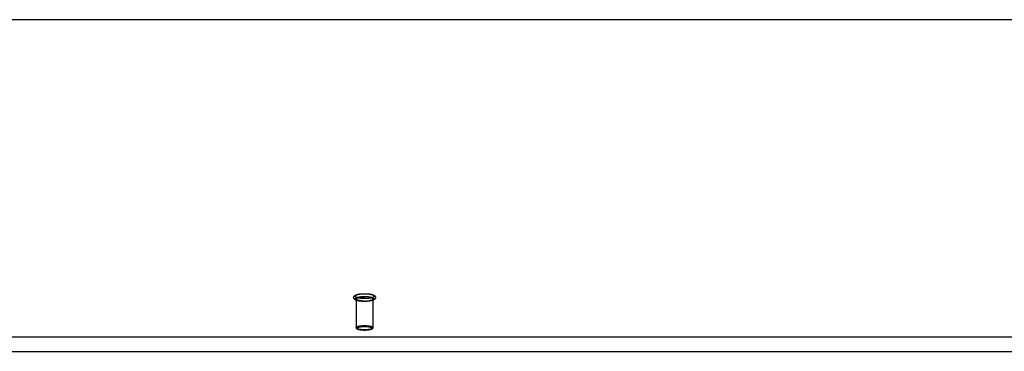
# Model space of a CAD drawing. Header units: inches. Extents: x 0 to 214, y 0 to 139.
# Tile 114 of 147: x 50.48 to 65.25, y 97.38 to 102.36. Entities that reach past the tile are written whole.
import ezdxf

# ---------------------------------------------------------------- set-up
doc = ezdxf.new("R2010")
doc.units = ezdxf.units.IN
doc.header["$LTSCALE"] = 11.786071
doc.header["$MEASUREMENT"] = 0
doc.linetypes.add('HIDDEN', pattern=[0.2, 0.1, -0.1])
doc.layers.get('0').update_dxf_attribs({"linetype": 'CONTINUOUS'})
doc.layers.add('DEFAULT_2', color=8, linetype='HIDDEN')

msp = doc.modelspace()

# ---------------------------------------------------------------- linework, layer by layer
at = {"color": 7, "linetype": 'Continuous'}
for p, q in [((96.602, 102.357), (35.831, 102.357)), ((37.451, 97.601), (93.732, 97.601)), ((37.466, 97.382), (93.716, 97.382))]:
    msp.add_line(p, q, dxfattribs=at)
at = {"layer": 'DEFAULT_2', "color": 8, "linetype": 'HIDDEN'}
for p, q in [((55.53, 98.168), (55.53, 97.737)), ((55.778, 98.168), (55.778, 97.737))]:
    msp.add_line(p, q, dxfattribs=at)
for points in [[(55.654, 98.131), (55.642, 98.131), (55.63, 98.131), (55.619, 98.132), (55.607, 98.133), (55.596, 98.134), (55.585, 98.135), (55.575, 98.137), (55.565, 98.139), (55.555, 98.141), (55.546, 98.143), (55.537, 98.146), (55.529, 98.148), (55.522, 98.151), (55.516, 98.154), (55.51, 98.157), (55.506, 98.161), (55.502, 98.164), (55.498, 98.168), (55.496, 98.171), (55.493, 98.175), (55.492, 98.18), (55.491, 98.184), (55.49, 98.188), (55.49, 98.193), (55.491, 98.197), (55.493, 98.202), (55.495, 98.206), (55.498, 98.21), (55.501, 98.214), (55.505, 98.217), (55.51, 98.221), (55.515, 98.224), (55.521, 98.227), (55.528, 98.23), (55.536, 98.233), (55.545, 98.235), (55.555, 98.238), (55.565, 98.24), (55.575, 98.242), (55.585, 98.243), (55.596, 98.244), (55.607, 98.246), (55.619, 98.246), (55.63, 98.247), (55.642, 98.247), (55.654, 98.247)], [(55.654, 98.173), (55.643, 98.173), (55.633, 98.174), (55.622, 98.174), (55.612, 98.175), (55.602, 98.176), (55.592, 98.177), (55.583, 98.178), (55.574, 98.18), (55.565, 98.181), (55.557, 98.183), (55.55, 98.185), (55.543, 98.187), (55.536, 98.189), (55.531, 98.192), (55.526, 98.194), (55.522, 98.197), (55.518, 98.199), (55.515, 98.202), (55.513, 98.204), (55.512, 98.207), (55.512, 98.21), (55.512, 98.213), (55.513, 98.215), (55.515, 98.218), (55.518, 98.221), (55.522, 98.223), (55.526, 98.226), (55.531, 98.228), (55.536, 98.231), (55.543, 98.233), (55.55, 98.235), (55.557, 98.237), (55.565, 98.239), (55.574, 98.24), (55.583, 98.242), (55.592, 98.243), (55.602, 98.244), (55.612, 98.245), (55.622, 98.246), (55.633, 98.246), (55.643, 98.247), (55.654, 98.247)], [(55.654, 98.132), (55.643, 98.132), (55.633, 98.132), (55.622, 98.133), (55.612, 98.133), (55.602, 98.134), (55.592, 98.135), (55.583, 98.137), (55.574, 98.138), (55.565, 98.14), (55.557, 98.141), (55.55, 98.143), (55.543, 98.145), (55.536, 98.148), (55.531, 98.15), (55.526, 98.152), (55.522, 98.155), (55.518, 98.158), (55.515, 98.16), (55.513, 98.163), (55.512, 98.166), (55.512, 98.168), (55.512, 98.171), (55.513, 98.174), (55.515, 98.177), (55.518, 98.179), (55.522, 98.182), (55.526, 98.184), (55.531, 98.187), (55.536, 98.189), (55.543, 98.191), (55.55, 98.193), (55.557, 98.195), (55.565, 98.197), (55.574, 98.199), (55.583, 98.2), (55.592, 98.202), (55.602, 98.203), (55.612, 98.204), (55.622, 98.204), (55.633, 98.205), (55.643, 98.205), (55.654, 98.205)], [(55.53, 98.168), (55.53, 98.171), (55.531, 98.173), (55.533, 98.176), (55.536, 98.178), (55.539, 98.181), (55.543, 98.183), (55.548, 98.185), (55.553, 98.187), (55.559, 98.189), (55.566, 98.191), (55.573, 98.193), (55.581, 98.194), (55.589, 98.196), (55.597, 98.197), (55.606, 98.198), (55.615, 98.199), (55.625, 98.2), (55.634, 98.2), (55.644, 98.2), (55.654, 98.201)], [(55.654, 98.247), (55.664, 98.247), (55.675, 98.246), (55.685, 98.246), (55.695, 98.245), (55.705, 98.244), (55.715, 98.243), (55.725, 98.242), (55.734, 98.24), (55.742, 98.239), (55.75, 98.237), (55.758, 98.235), (55.765, 98.233), (55.771, 98.231), (55.777, 98.228), (55.782, 98.226), (55.786, 98.223), (55.789, 98.221), (55.792, 98.218), (55.794, 98.215), (55.795, 98.213), (55.796, 98.21), (55.795, 98.207), (55.794, 98.204), (55.792, 98.202), (55.789, 98.199), (55.786, 98.197), (55.782, 98.194), (55.777, 98.192), (55.771, 98.189), (55.765, 98.187), (55.758, 98.185), (55.75, 98.183), (55.742, 98.181), (55.734, 98.18), (55.725, 98.178), (55.715, 98.177), (55.705, 98.176), (55.695, 98.175), (55.685, 98.174), (55.675, 98.174), (55.664, 98.173), (55.654, 98.173)], [(55.654, 98.247), (55.665, 98.247), (55.677, 98.247), (55.689, 98.246), (55.7, 98.246), (55.711, 98.244), (55.722, 98.243), (55.733, 98.242), (55.743, 98.24), (55.753, 98.238), (55.762, 98.235), (55.771, 98.233), (55.779, 98.23), (55.786, 98.227), (55.792, 98.224), (55.797, 98.221), (55.802, 98.218), (55.806, 98.214), (55.809, 98.211), (55.812, 98.207), (55.814, 98.203), (55.816, 98.199), (55.817, 98.194), (55.817, 98.19), (55.817, 98.186), (55.816, 98.181), (55.815, 98.177), (55.813, 98.173), (55.81, 98.169), (55.806, 98.165), (55.802, 98.161), (55.798, 98.158), (55.792, 98.155), (55.786, 98.152), (55.779, 98.149), (55.771, 98.146), (55.762, 98.143), (55.753, 98.141), (55.743, 98.139), (55.733, 98.137), (55.722, 98.135), (55.711, 98.134), (55.7, 98.133), (55.689, 98.132), (55.677, 98.131), (55.665, 98.131), (55.654, 98.131)], [(55.654, 98.205), (55.664, 98.205), (55.675, 98.205), (55.685, 98.204), (55.695, 98.204), (55.705, 98.203), (55.715, 98.202), (55.725, 98.2), (55.734, 98.199), (55.742, 98.197), (55.75, 98.195), (55.758, 98.193), (55.765, 98.191), (55.771, 98.189), (55.777, 98.187), (55.782, 98.184), (55.786, 98.182), (55.789, 98.179), (55.792, 98.177), (55.794, 98.174), (55.795, 98.171), (55.796, 98.168), (55.795, 98.166), (55.794, 98.163), (55.792, 98.16), (55.789, 98.158), (55.786, 98.155), (55.782, 98.152), (55.777, 98.15), (55.771, 98.148), (55.765, 98.145), (55.758, 98.143), (55.75, 98.141), (55.742, 98.14), (55.734, 98.138), (55.725, 98.137), (55.715, 98.135), (55.705, 98.134), (55.695, 98.133), (55.685, 98.133), (55.675, 98.132), (55.664, 98.132), (55.654, 98.132)], [(55.778, 98.168), (55.777, 98.171), (55.776, 98.173), (55.774, 98.176), (55.772, 98.178), (55.768, 98.181), (55.764, 98.183), (55.759, 98.185), (55.754, 98.187), (55.748, 98.189), (55.741, 98.191), (55.734, 98.193), (55.727, 98.194), (55.719, 98.196), (55.71, 98.197), (55.701, 98.198), (55.692, 98.199), (55.683, 98.2), (55.673, 98.2), (55.663, 98.2), (55.654, 98.201)], [(55.654, 98.136), (55.644, 98.136), (55.634, 98.137), (55.625, 98.137), (55.615, 98.138), (55.606, 98.139), (55.597, 98.14), (55.589, 98.141), (55.581, 98.142), (55.573, 98.144), (55.566, 98.146), (55.559, 98.148), (55.553, 98.15), (55.548, 98.152), (55.543, 98.154), (55.539, 98.156), (55.536, 98.159), (55.533, 98.161), (55.531, 98.163), (55.53, 98.166), (55.53, 98.168)], [(55.654, 98.136), (55.663, 98.136), (55.673, 98.137), (55.683, 98.137), (55.692, 98.138), (55.701, 98.139), (55.71, 98.14), (55.719, 98.141), (55.727, 98.142), (55.734, 98.144), (55.741, 98.146), (55.748, 98.148), (55.754, 98.15), (55.759, 98.152), (55.764, 98.154), (55.768, 98.156), (55.772, 98.159), (55.774, 98.161), (55.776, 98.163), (55.777, 98.166), (55.778, 98.168)], [(55.53, 97.737), (55.53, 97.739), (55.531, 97.742), (55.533, 97.744), (55.536, 97.747), (55.539, 97.749), (55.544, 97.751), (55.548, 97.754), (55.554, 97.756), (55.56, 97.758), (55.567, 97.76), (55.574, 97.761), (55.582, 97.763), (55.59, 97.764), (55.599, 97.765), (55.608, 97.766), (55.617, 97.767), (55.627, 97.768), (55.636, 97.768), (55.645, 97.769), (55.654, 97.769)], [(55.654, 97.697), (55.646, 97.698), (55.637, 97.698), (55.629, 97.698), (55.62, 97.699), (55.612, 97.7), (55.603, 97.701), (55.595, 97.702), (55.588, 97.703), (55.581, 97.704), (55.574, 97.706), (55.568, 97.708), (55.562, 97.709), (55.557, 97.711), (55.552, 97.713), (55.549, 97.716), (55.545, 97.718), (55.543, 97.72), (55.541, 97.722), (55.54, 97.725), (55.54, 97.727), (55.54, 97.729), (55.541, 97.732), (55.543, 97.734), (55.545, 97.736), (55.549, 97.738), (55.552, 97.741), (55.557, 97.743), (55.562, 97.745), (55.568, 97.746), (55.574, 97.748), (55.581, 97.75), (55.588, 97.751), (55.595, 97.752), (55.603, 97.753), (55.612, 97.754), (55.62, 97.755), (55.629, 97.756), (55.637, 97.756), (55.646, 97.756), (55.654, 97.757)], [(55.654, 97.769), (55.663, 97.769), (55.672, 97.768), (55.681, 97.768), (55.69, 97.767), (55.699, 97.766), (55.708, 97.765), (55.717, 97.764), (55.725, 97.763), (55.733, 97.761), (55.741, 97.76), (55.747, 97.758), (55.753, 97.756), (55.759, 97.754), (55.764, 97.751), (55.768, 97.749), (55.771, 97.747), (55.774, 97.744), (55.776, 97.742), (55.777, 97.739), (55.778, 97.737)], [(55.654, 97.757), (55.662, 97.756), (55.67, 97.756), (55.679, 97.756), (55.687, 97.755), (55.696, 97.754), (55.704, 97.753), (55.712, 97.752), (55.72, 97.751), (55.727, 97.75), (55.734, 97.748), (55.74, 97.746), (55.745, 97.745), (55.75, 97.743), (55.755, 97.741), (55.759, 97.738), (55.762, 97.736), (55.764, 97.734), (55.766, 97.732), (55.767, 97.729), (55.768, 97.727), (55.767, 97.725), (55.766, 97.722), (55.765, 97.72), (55.762, 97.718), (55.759, 97.716), (55.755, 97.713), (55.751, 97.711), (55.745, 97.709), (55.74, 97.708), (55.734, 97.706), (55.727, 97.704), (55.72, 97.703), (55.712, 97.702), (55.704, 97.701), (55.696, 97.7), (55.687, 97.699), (55.679, 97.698), (55.67, 97.698), (55.662, 97.698), (55.654, 97.697)], [(55.654, 97.705), (55.645, 97.705), (55.636, 97.705), (55.627, 97.705), (55.617, 97.706), (55.608, 97.707), (55.599, 97.708), (55.59, 97.709), (55.582, 97.71), (55.574, 97.712), (55.567, 97.714), (55.56, 97.716), (55.554, 97.718), (55.548, 97.72), (55.544, 97.722), (55.539, 97.724), (55.536, 97.727), (55.533, 97.729), (55.531, 97.732), (55.53, 97.734), (55.53, 97.737)], [(55.654, 97.697), (55.645, 97.697), (55.636, 97.698), (55.627, 97.698), (55.618, 97.699), (55.609, 97.699), (55.601, 97.7), (55.593, 97.702), (55.585, 97.703), (55.577, 97.704), (55.57, 97.706), (55.564, 97.708), (55.557, 97.71), (55.552, 97.712), (55.547, 97.715), (55.543, 97.717), (55.539, 97.72), (55.536, 97.722), (55.534, 97.725), (55.532, 97.728), (55.531, 97.731), (55.53, 97.734), (55.53, 97.737)], [(55.778, 97.737), (55.777, 97.734), (55.776, 97.732), (55.774, 97.729), (55.772, 97.727), (55.768, 97.724), (55.764, 97.722), (55.759, 97.72), (55.753, 97.718), (55.747, 97.716), (55.741, 97.714), (55.733, 97.712), (55.725, 97.71), (55.717, 97.709), (55.708, 97.708), (55.699, 97.707), (55.69, 97.706), (55.681, 97.705), (55.672, 97.705), (55.663, 97.705), (55.654, 97.705)], [(55.778, 97.737), (55.777, 97.734), (55.777, 97.731), (55.775, 97.728), (55.773, 97.725), (55.771, 97.722), (55.768, 97.72), (55.765, 97.717), (55.761, 97.715), (55.756, 97.712), (55.75, 97.71), (55.744, 97.708), (55.737, 97.706), (55.73, 97.704), (55.722, 97.703), (55.715, 97.702), (55.707, 97.7), (55.698, 97.699), (55.69, 97.699), (55.681, 97.698), (55.672, 97.698), (55.663, 97.697), (55.654, 97.697)]]:
    msp.add_lwpolyline(points, dxfattribs=at)

doc.saveas('drawing.dxf')
